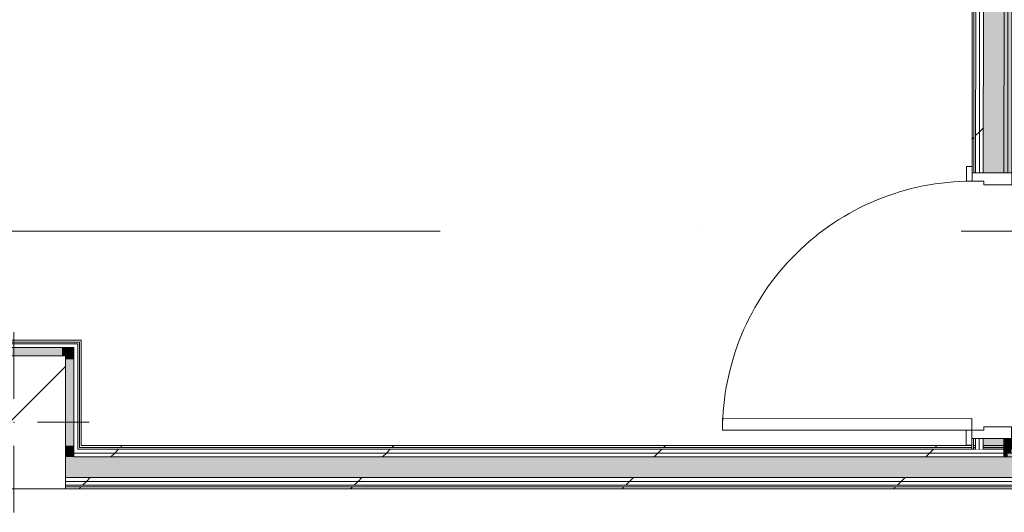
# Model space of a CAD drawing. Header units: millimetres. Extents: x -30280 to 309309, y -17460 to 4378.
# Tile 25 of 256: x -7173 to -3841, y -17164 to -15495. Entities that reach past the tile are written whole.
import ezdxf

# ---------------------------------------------------------------- set-up
doc = ezdxf.new("R2010")
doc.units = ezdxf.units.MM
doc.header["$MEASUREMENT"] = 0
doc.linetypes.add('Dot & Dashed', pattern=[3351.388812, 1587.5, -881.944444, 0, -881.944368])
doc.linetypes.add('Wipeout_Contour', pattern=[1000, 0, -1000])
for name, color, linetype in [('10_ESTR_Pilars', 7, 'Continuous'), ('16_SEC_Seccions Planta 1', 7, 'Continuous'), ('Nuevo_08_E_Envans secs', 7, 'Continuous'), ('Nuevo_Puertas Archicad', 7, 'Continuous')]:
    doc.layers.add(name, color=color, linetype=linetype)
for name, color, linetype, lineweight in [('10_ESTR_Pilars_Pluma_Nº__20', 1, 'Continuous', 5), ('10_ESTR_Pilars_Pluma_Nº__28', 7, 'Continuous', 20), ('10_ESTR_Pilars_Pluma_Nº__42', 8, 'Continuous', 25), ('16_SEC_Seccions Planta 1_Pluma_Nº__192', 150, 'Continuous', 0), ('Nuevo_08_E_Envans secs_Pluma_Nº__1', 7, 'Continuous', 5), ('Nuevo_Puertas Archicad_Pluma_Nº__1', 7, 'Continuous', 5)]:
    doc.layers.add(name, color=color, linetype=linetype, lineweight=lineweight)
for name, color, linetype, lineweight, true_color in [('Nuevo_08_E_Envans secs_Pluma_Nº__102', 7, 'Continuous', 5, 0xcccccc), ('Nuevo_08_E_Envans secs_Pluma_Nº__171', 171, 'Continuous', 13, 0xaaaaff), ('Nuevo_08_E_Envans secs_Pluma_Nº__177', 7, 'Continuous', 15, 0xf7e046), ('Nuevo_08_E_Envans secs_Pluma_Nº__79', 7, 'Continuous', 5, 0xaaffd5), ('Nuevo_Puertas Archicad_Pluma_Nº__3', 7, 'Continuous', 5, 0xa4a4a4)]:
    doc.layers.add(name, color=color, linetype=linetype, lineweight=lineweight, true_color=true_color)
pattern_1 = [(45, (0, 0), (-919.24, 919.24), [975, -325]), (45, (4e-13, 919.2), (-919.24, 919.24), [975, -325])]

# ---------------------------------------------------------------- blocks, each defined once
blk = doc.blocks.new('*X137')
at = {"layer": 'Nuevo_08_E_Envans secs_Pluma_Nº__102', "linetype": 'Continuous', "lineweight": 5, "true_color": 0xcccccc}
blk.add_hatch(color=254, dxfattribs=at).paths.add_polyline_path([(-6989.9, -16976), (-7017.9, -16976), (-7017.9, -17046), (-6989.9, -17046)])
blk = doc.blocks.new('*X138')
at = {"layer": 'Nuevo_08_E_Envans secs_Pluma_Nº__102', "linetype": 'Continuous', "lineweight": 5, "true_color": 0xcccccc}
blk.add_hatch(color=254, dxfattribs=at).paths.add_polyline_path([(-6989.9, -17046), (-3842.4, -17046), (-3842.4, -16976), (-6989.9, -16976)])
blk = doc.blocks.new('Muro_69_1', base_point=(-18974.6, -17084))
at = {"color": 254, "linetype": 'Wipeout_Contour', "lineweight": 0, "ltscale": 71948.537165}
blk.add_wipeout([(-3842.4, -17078), (-7017.9, -17078), (-7017.9, -17084), (-3842.4, -17084)], dxfattribs=at).dxf.layer = 'Nuevo_08_E_Envans secs'
at = {"layer": 'Nuevo_08_E_Envans secs_Pluma_Nº__171', "linetype": 'Continuous', "lineweight": 13, "true_color": 0xaaaaff}
h = blk.add_hatch(dxfattribs=at)
h.set_pattern_fill('Panellat_HPL_0001', color=161, style=0, pattern_type=2)
h.set_pattern_definition(pattern_1)
h.paths.add_polyline_path([(-3842.4, -17078), (-7017.9, -17078), (-7017.9, -17084), (-3842.4, -17084)])
at = {"color": 254, "linetype": 'Wipeout_Contour', "lineweight": 0, "ltscale": 71889.621763}
blk.add_wipeout([(-7017.9, -17072), (-3842.4, -17072), (-3842.4, -17059), (-7017.9, -17059)], dxfattribs=at).dxf.layer = 'Nuevo_08_E_Envans secs'
at = {"layer": 'Nuevo_08_E_Envans secs_Pluma_Nº__177', "linetype": 'Continuous', "lineweight": 15, "true_color": 0xf7e046}
h = blk.add_hatch(dxfattribs=at)
h.set_pattern_fill('Panellat_HPL_0001', color=53, style=0, pattern_type=2)
h.set_pattern_definition(pattern_1)
h.paths.add_polyline_path([(-7017.9, -17072), (-3842.4, -17072), (-3842.4, -17059), (-7017.9, -17059)])
at = {"layer": 'Nuevo_08_E_Envans secs_Pluma_Nº__1', "color": 7, "linetype": 'Continuous', "lineweight": 5}
blk.add_line((-7017.9, -17078), (-3842.4, -17078), dxfattribs=at)
at = {"layer": 'Nuevo_08_E_Envans secs_Pluma_Nº__1', "color": 7, "linetype": 'Continuous', "lineweight": 5, "flags": 128}
blk.add_lwpolyline([(-7017.9, -17084), (-3842.4, -17084)], dxfattribs=at)
at = {"color": 254, "linetype": 'Wipeout_Contour', "lineweight": 0, "ltscale": 71840.211947}
blk.add_wipeout([(-7017.9, -17059), (-3842.4, -17059), (-3842.4, -17046), (-7017.9, -17046)], dxfattribs=at).dxf.layer = 'Nuevo_08_E_Envans secs'
at = {"layer": 'Nuevo_08_E_Envans secs_Pluma_Nº__177', "linetype": 'Continuous', "lineweight": 15, "true_color": 0xf7e046}
h = blk.add_hatch(dxfattribs=at)
h.set_pattern_fill('Panellat_HPL_0001', color=53, style=0, pattern_type=2)
h.set_pattern_definition(pattern_1)
h.paths.add_polyline_path([(-7017.9, -17059), (-3842.4, -17059), (-3842.4, -17046), (-7017.9, -17046)])
at = {"layer": 'Nuevo_08_E_Envans secs_Pluma_Nº__1', "color": 7, "linetype": 'Continuous', "lineweight": 5}
for p, q in [((-7017.9, -17046), (-6989.9, -17046)), ((-7017.9, -17059), (-3842.4, -17059)), ((-6989.9, -17046), (-3842.4, -17046)), ((-7017.9, -17072), (-3842.4, -17072))]:
    blk.add_line(p, q, dxfattribs=at)
at = {"layer": 'Nuevo_08_E_Envans secs', "color": 7, "lineweight": 20}
for name in ['*X137', '*X138']:
    blk.add_blockref(name, (0, 0), dxfattribs=at)
at = {"color": 254, "linetype": 'Wipeout_Contour', "lineweight": 0, "ltscale": 71503.472576}
blk.add_wipeout([(-6989.9, -16976), (-3842.4, -16976), (-3842.4, -16963), (-6989.9, -16963)], dxfattribs=at).dxf.layer = 'Nuevo_08_E_Envans secs'
at = {"layer": 'Nuevo_08_E_Envans secs_Pluma_Nº__177', "linetype": 'Continuous', "lineweight": 15, "true_color": 0xf7e046}
h = blk.add_hatch(dxfattribs=at)
h.set_pattern_fill('Panellat_HPL_0001', color=53, style=0, pattern_type=2)
h.set_pattern_definition(pattern_1)
h.paths.add_polyline_path([(-6989.9, -16976), (-3842.4, -16976), (-3842.4, -16963), (-6989.9, -16963)])
at = {"color": 254, "linetype": 'Wipeout_Contour', "lineweight": 0, "ltscale": 73352.835502}
blk.add_wipeout([(-6976.9, -16950), (-6989.9, -16950), (-6989.9, -16963), (-6976.9, -16963)], dxfattribs=at).dxf.layer = 'Nuevo_08_E_Envans secs'
at = {"layer": 'Nuevo_08_E_Envans secs_Pluma_Nº__177', "linetype": 'Continuous', "lineweight": 15, "true_color": 0xf7e046}
h = blk.add_hatch(dxfattribs=at)
h.set_pattern_fill('Panellat_HPL_0001', color=53, style=0, pattern_type=2)
h.set_pattern_definition(pattern_1)
h.paths.add_polyline_path([(-6976.9, -16950), (-6989.9, -16950), (-6989.9, -16963), (-6976.9, -16963)])
at = {"color": 254, "linetype": 'Wipeout_Contour', "lineweight": 0, "ltscale": 71444.175017}
blk.add_wipeout([(-6976.9, -16963), (-3842.4, -16963), (-3842.4, -16950), (-6976.9, -16950)], dxfattribs=at).dxf.layer = 'Nuevo_08_E_Envans secs'
at = {"layer": 'Nuevo_08_E_Envans secs_Pluma_Nº__177', "linetype": 'Continuous', "lineweight": 15, "true_color": 0xf7e046}
h = blk.add_hatch(dxfattribs=at)
h.set_pattern_fill('Panellat_HPL_0001', color=53, style=0, pattern_type=2)
h.set_pattern_definition(pattern_1)
h.paths.add_polyline_path([(-6976.9, -16963), (-3842.4, -16963), (-3842.4, -16950), (-6976.9, -16950)])
at = {"layer": 'Nuevo_08_E_Envans secs_Pluma_Nº__1', "color": 7, "linetype": 'Continuous', "lineweight": 5}
for p, q in [((-6989.9, -16963), (-6989.9, -16950)), ((-6989.9, -16976), (-6989.9, -16963)), ((-6989.9, -16963), (-6976.9, -16963)), ((-6989.9, -16976), (-3842.4, -16976)), ((-6976.9, -16963), (-3842.4, -16963))]:
    blk.add_line(p, q, dxfattribs=at)
at = {"layer": 'Nuevo_08_E_Envans secs_Pluma_Nº__1', "color": 7, "linetype": 'Continuous', "lineweight": 5, "flags": 128}
blk.add_lwpolyline([(-3842.4, -16976), (-3842.4, -16963)], dxfattribs=at)
at = {"color": 254, "linetype": 'Wipeout_Contour', "lineweight": 0, "ltscale": 73271.901136}
blk.add_wipeout([(-6964.9, -16938), (-6970.9, -16938), (-6970.9, -16944), (-6964.9, -16944)], dxfattribs=at).dxf.layer = 'Nuevo_08_E_Envans secs'
at = {"layer": 'Nuevo_08_E_Envans secs_Pluma_Nº__171', "linetype": 'Continuous', "lineweight": 13, "true_color": 0xaaaaff}
h = blk.add_hatch(dxfattribs=at)
h.set_pattern_fill('Panellat_HPL_0001', color=161, style=0, pattern_type=2)
h.set_pattern_definition(pattern_1)
h.paths.add_polyline_path([(-6964.9, -16938), (-6970.9, -16938), (-6970.9, -16944), (-6964.9, -16944)])
at = {"color": 254, "linetype": 'Wipeout_Contour', "lineweight": 0, "ltscale": 71376.143295}
blk.add_wipeout([(-6964.9, -16944), (-3842.4, -16944), (-3842.4, -16938), (-6964.9, -16938)], dxfattribs=at).dxf.layer = 'Nuevo_08_E_Envans secs'
at = {"layer": 'Nuevo_08_E_Envans secs_Pluma_Nº__171', "linetype": 'Continuous', "lineweight": 13, "true_color": 0xaaaaff}
h = blk.add_hatch(dxfattribs=at)
h.set_pattern_fill('Panellat_HPL_0001', color=161, style=0, pattern_type=2)
h.set_pattern_definition(pattern_1)
h.paths.add_polyline_path([(-6964.9, -16944), (-3842.4, -16944), (-3842.4, -16938), (-6964.9, -16938)])
at = {"layer": 'Nuevo_08_E_Envans secs_Pluma_Nº__1', "color": 7, "linetype": 'Continuous', "lineweight": 5}
for p, q in [((-6976.9, -16950), (-6976.9, -16944)), ((-6976.9, -16950), (-6970.9, -16950)), ((-6970.9, -16944), (-6970.9, -16938)), ((-6970.9, -16944), (-6964.9, -16944)), ((-6970.9, -16950), (-3842.4, -16950)), ((-6964.9, -16944), (-3842.4, -16944))]:
    blk.add_line(p, q, dxfattribs=at)
at = {"layer": 'Nuevo_08_E_Envans secs_Pluma_Nº__1', "color": 7, "linetype": 'Continuous', "lineweight": 5, "flags": 128}
for points in [[(-3842.4, -16938), (-6964.9, -16938)], [(-3842.4, -16944), (-3842.4, -16938)], [(-3842.4, -16950), (-3842.4, -16944)], [(-3842.4, -16963), (-3842.4, -16950)]]:
    blk.add_lwpolyline(points, dxfattribs=at)
blk = doc.blocks.new('*X219')
at = {"layer": 'Nuevo_08_E_Envans secs_Pluma_Nº__102', "linetype": 'Continuous', "lineweight": 5, "true_color": 0xcccccc}
blk.add_hatch(color=254, dxfattribs=at).paths.add_polyline_path([(-3912.4, -16950), (-3842.4, -16950), (-3842.4, -16914.1), (-3912.4, -16914.1)])
blk = doc.blocks.new('*X220')
at = {"layer": 'Nuevo_08_E_Envans secs_Pluma_Nº__102', "linetype": 'Continuous', "lineweight": 5, "true_color": 0xcccccc}
blk.add_hatch(color=254, dxfattribs=at).paths.add_polyline_path([(-3911.7, -16014.1), (-3841.7, -16014.1), (-3841.3, -15415.9), (-3911.3, -15415.7)])
blk = doc.blocks.new('Puerta 27_10')
at = {"layer": 'Nuevo_Puertas Archicad_Pluma_Nº__1', "color": 7, "linetype": 'Continuous', "lineweight": 5}
for p, q in [((382, 0), (382, 844)), ((382, 844), (422, 844)), ((422, 844), (422, 0)), ((-472, 0), (-472, 19)), ((-472, 19), (-422, 19)), ((-422, 0), (-472, 0)), ((-450, 0), (-472, 0)), ((-450, 0), (-472, 0)), ((-422, 0), (-450, 0)), ((-450, 0), (-450, -134)), ((-450, 0), (-450, -6)), ((-450, 0), (-450, -6)), ((-422, 19), (-422, 0)), ((-422, -40), (-422, 0)), ((422, 0), (382, 0)), ((422, 19), (472, 19)), ((422, 0), (422, 19)), ((472, 0), (422, 0)), ((450, 0), (422, 0)), ((422, 0), (422, -40)), ((450, -134), (450, 0)), ((450, 0), (450, -6)), ((450, 0), (450, -6)), ((450, 0), (472, 0)), ((450, 0), (472, 0)), ((472, 19), (472, 0)), ((-450, -6), (-450, -12)), ((-450, -6), (-450, -12)), ((-450, -12), (-450, -25)), ((-450, -12), (-450, -25)), ((-450, -25), (-450, -38)), ((-450, -25), (-450, -38)), ((450, -6), (450, -12)), ((450, -6), (450, -12)), ((450, -12), (450, -25)), ((450, -12), (450, -25)), ((450, -25), (450, -38)), ((450, -25), (450, -38)), ((-450, -38), (-450, -108)), ((-450, -38), (-450, -108)), ((-410, -40), (-422, -40)), ((-410, -134), (-410, -40)), ((422, -40), (410, -40)), ((410, -40), (410, -134)), ((450, -38), (450, -108)), ((450, -38), (450, -108)), ((-450, -108), (-450, -121)), ((-450, -108), (-450, -121)), ((-450, -121), (-450, -134)), ((-450, -121), (-450, -134)), ((450, -108), (450, -121)), ((450, -108), (450, -121)), ((450, -121), (450, -134)), ((450, -121), (450, -134)), ((-472, -153), (-472, -134)), ((-472, -134), (-422, -134)), ((-450, -134), (-472, -134)), ((-450, -134), (-472, -134)), ((-422, -153), (-472, -153)), ((-450, -134), (-410, -134)), ((-422, -134), (-422, -153)), ((410, -134), (450, -134)), ((422, -134), (472, -134)), ((422, -153), (422, -134)), ((472, -153), (422, -153)), ((450, -134), (472, -134)), ((450, -134), (472, -134)), ((472, -134), (472, -153))]:
    blk.add_line(p, q, dxfattribs=at)
at = {"layer": 'Nuevo_Puertas Archicad_Pluma_Nº__3', "color": 253, "linetype": 'Continuous', "lineweight": 5, "true_color": 0xa4a4a4}
blk.add_arc((422, 0), 844, 90, 180, dxfattribs=at)
blk = doc.blocks.new('Muro_81_1', base_point=(-3816.5, -17084))
at = {"layer": 'Nuevo_08_E_Envans secs_Pluma_Nº__79', "linetype": 'Continuous', "lineweight": 5, "true_color": 0xaaffd5}
for points in [[(-3815.2, -15320.1), (-3815.2, -15319.9), (-3815.4, -15320.1)], [(-3841.7, -16014.1), (-3828.7, -16014.1), (-3828.2, -15346), (-3841.2, -15346)], [(-3828.7, -16014.1), (-3815.7, -16014.1), (-3815.2, -15333.1), (-3828.2, -15333)], [(-3842.4, -16950), (-3829.4, -16950), (-3829.4, -16914.1), (-3842.4, -16914.1)], [(-3829.4, -16914.1), (-3829.4, -16950), (-3816.4, -16950), (-3816.4, -16914.1)], [(-3829.4, -16950), (-3842.4, -16950), (-3842.4, -16963), (-3829.4, -16963)]]:
    blk.add_hatch(color=121, dxfattribs=at).paths.add_polyline_path(points)
at = {"layer": 'Nuevo_08_E_Envans secs_Pluma_Nº__1', "color": 7, "linetype": 'Continuous', "lineweight": 5}
for p, q in [((-3841.3, -15415.9), (-3841.2, -15346)), ((-3828.2, -15333), (-3828.7, -16014.1)), ((-3841.3, -15415.9), (-3841.7, -16014.1)), ((-3815.7, -16014.1), (-3815.7, -15992.1)), ((-3841.7, -16014.1), (-3828.7, -16014.1)), ((-3828.7, -16014.1), (-3815.7, -16014.1)), ((-3842.4, -16914.1), (-3842.4, -16950)), ((-3842.4, -16914.1), (-3829.4, -16914.1)), ((-3829.4, -16914.1), (-3829.4, -16950)), ((-3829.4, -16914.1), (-3816.4, -16914.1)), ((-3816.4, -16914.1), (-3816.4, -16936.1)), ((-3829.4, -16963), (-3829.4, -16950))]:
    blk.add_line(p, q, dxfattribs=at)
at = {"layer": 'Nuevo_08_E_Envans secs_Pluma_Nº__1', "color": 7, "linetype": 'Continuous', "lineweight": 5, "flags": 128}
for points in [[(-3815.7, -16014.1), (-3815.2, -15332.9)], [(-3816.4, -16950), (-3816.4, -16914.1)]]:
    blk.add_lwpolyline(points, dxfattribs=at)
at = {"color": 254, "linetype": 'Wipeout_Contour', "lineweight": 0, "ltscale": 64885.329383}
blk.add_wipeout([(-3949.3, -15453.5), (-3949.7, -16014), (-3943.7, -16014), (-3943.3, -15453.5)], dxfattribs=at).dxf.layer = 'Nuevo_08_E_Envans secs'
at = {"color": 254, "linetype": 'Wipeout_Contour', "lineweight": 0, "ltscale": 69544.224484}
blk.add_wipeout([(-3950.4, -16950), (-3944.4, -16950), (-3944.4, -16914), (-3950.4, -16914)], dxfattribs=at).dxf.layer = 'Nuevo_08_E_Envans secs'
at = {"layer": 'Nuevo_08_E_Envans secs_Pluma_Nº__171', "linetype": 'Continuous', "lineweight": 13, "true_color": 0xaaaaff}
h = blk.add_hatch(dxfattribs=at)
h.set_pattern_fill('Panellat_HPL_0001', color=161, style=0, pattern_type=2)
h.set_pattern_definition(pattern_1)
h.paths.add_polyline_path([(-3949.3, -15453.5), (-3949.7, -16014), (-3943.7, -16014), (-3943.3, -15453.5)])
h = blk.add_hatch(dxfattribs=at)
h.set_pattern_fill('Panellat_HPL_0001', color=161, style=0, pattern_type=2)
h.set_pattern_definition(pattern_1)
h.paths.add_polyline_path([(-3950.4, -16950), (-3944.4, -16950), (-3944.4, -16914), (-3950.4, -16914)])
at = {"color": 254, "linetype": 'Wipeout_Contour', "lineweight": 0, "ltscale": 64847.1463}
blk.add_wipeout([(-3937.7, -16014.1), (-3924.7, -16014.1), (-3924.3, -15441.6), (-3937.3, -15441.6)], dxfattribs=at).dxf.layer = 'Nuevo_08_E_Envans secs'
at = {"color": 254, "linetype": 'Wipeout_Contour', "lineweight": 0, "ltscale": 69530.199958}
blk.add_wipeout([(-3938.4, -16950), (-3925.4, -16950), (-3925.4, -16914.1), (-3938.4, -16914.1)], dxfattribs=at).dxf.layer = 'Nuevo_08_E_Envans secs'
at = {"layer": 'Nuevo_08_E_Envans secs_Pluma_Nº__177', "linetype": 'Continuous', "lineweight": 15, "true_color": 0xf7e046}
h = blk.add_hatch(dxfattribs=at)
h.set_pattern_fill('Panellat_HPL_0001', color=53, style=0, pattern_type=2)
h.set_pattern_definition(pattern_1)
h.paths.add_polyline_path([(-3937.7, -16014.1), (-3924.7, -16014.1), (-3924.3, -15441.6), (-3937.3, -15441.6)])
h = blk.add_hatch(dxfattribs=at)
h.set_pattern_fill('Panellat_HPL_0001', color=53, style=0, pattern_type=2)
h.set_pattern_definition(pattern_1)
h.paths.add_polyline_path([(-3938.4, -16950), (-3925.4, -16950), (-3925.4, -16914.1), (-3938.4, -16914.1)])
at = {"layer": 'Nuevo_08_E_Envans secs_Pluma_Nº__1', "color": 7, "linetype": 'Continuous', "lineweight": 5}
for p, q in [((-3943.3, -15453.5), (-3943.7, -16014)), ((-3943.3, -15453.5), (-3943.3, -15447.5)), ((-3949.7, -16014), (-3949.7, -15992)), ((-3949.7, -16014), (-3943.7, -16014)), ((-3950.4, -16914), (-3950.4, -16936)), ((-3950.4, -16914), (-3944.4, -16914)), ((-3944.4, -16914), (-3944.4, -16950))]:
    blk.add_line(p, q, dxfattribs=at)
at = {"layer": 'Nuevo_08_E_Envans secs_Pluma_Nº__1', "color": 7, "linetype": 'Continuous', "lineweight": 5, "flags": 128}
for points in [[(-3949.3, -15453.5), (-3949.7, -16014)], [(-3950.4, -16914), (-3950.4, -16950)], [(-3950.4, -16950), (-3944.4, -16950)]]:
    blk.add_lwpolyline(points, dxfattribs=at)
at = {"color": 254, "linetype": 'Wipeout_Contour', "lineweight": 0, "ltscale": 64809.472549}
blk.add_wipeout([(-3924.7, -16014.1), (-3911.7, -16014.1), (-3911.3, -15428.7), (-3924.3, -15428.6)], dxfattribs=at).dxf.layer = 'Nuevo_08_E_Envans secs'
at = {"color": 254, "linetype": 'Wipeout_Contour', "lineweight": 0, "ltscale": 69518.474868}
blk.add_wipeout([(-3925.4, -16950), (-3912.4, -16950), (-3912.4, -16914.1), (-3925.4, -16914.1)], dxfattribs=at).dxf.layer = 'Nuevo_08_E_Envans secs'
at = {"layer": 'Nuevo_08_E_Envans secs_Pluma_Nº__177', "linetype": 'Continuous', "lineweight": 15, "true_color": 0xf7e046}
h = blk.add_hatch(dxfattribs=at)
h.set_pattern_fill('Panellat_HPL_0001', color=53, style=0, pattern_type=2)
h.set_pattern_definition(pattern_1)
h.paths.add_polyline_path([(-3924.7, -16014.1), (-3911.7, -16014.1), (-3911.3, -15428.7), (-3924.3, -15428.6)])
h = blk.add_hatch(dxfattribs=at)
h.set_pattern_fill('Panellat_HPL_0001', color=53, style=0, pattern_type=2)
h.set_pattern_definition(pattern_1)
h.paths.add_polyline_path([(-3925.4, -16950), (-3912.4, -16950), (-3912.4, -16914.1), (-3925.4, -16914.1)])
at = {"layer": 'Nuevo_08_E_Envans secs_Pluma_Nº__1', "color": 7, "linetype": 'Continuous', "lineweight": 5}
for p, q in [((-3924.3, -15428.6), (-3924.7, -16014.1)), ((-3911.3, -15428.7), (-3911.7, -16014.1)), ((-3911.3, -15428.7), (-3911.3, -15415.7)), ((-3937.3, -15447.6), (-3937.7, -16014.1)), ((-3937.3, -15447.6), (-3937.3, -15441.6)), ((-3943.7, -16014), (-3937.7, -16014.1)), ((-3937.7, -16014.1), (-3924.7, -16014.1)), ((-3924.7, -16014.1), (-3911.7, -16014.1)), ((-3911.7, -16014.1), (-3841.7, -16014.1)), ((-3944.4, -16914), (-3938.4, -16914.1)), ((-3938.4, -16914.1), (-3938.4, -16950)), ((-3938.4, -16914.1), (-3925.4, -16914.1)), ((-3925.4, -16914.1), (-3925.4, -16950)), ((-3925.4, -16914.1), (-3912.4, -16914.1)), ((-3912.4, -16914.1), (-3912.4, -16950)), ((-3912.4, -16914.1), (-3842.4, -16914.1))]:
    blk.add_line(p, q, dxfattribs=at)
at = {"layer": 'Nuevo_08_E_Envans secs', "color": 7, "lineweight": 20}
for name in ['*X220', '*X219']:
    blk.add_blockref(name, (0, 0), dxfattribs=at)
at = {"layer": 'Nuevo_Puertas Archicad', "color": 253, "linetype": 'Continuous', "lineweight": 5, "true_color": 0xa4a4a6, "xscale": -1, "zscale": 1000, "rotation": 89.95765571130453}
blk.add_blockref('Puerta 27_10', (-3950, -16464), dxfattribs=at)
blk = doc.blocks.new('*X317')
at = {"layer": 'Nuevo_08_E_Envans secs_Pluma_Nº__102', "linetype": 'Continuous', "lineweight": 5, "true_color": 0xcccccc}
blk.add_hatch(color=254, dxfattribs=at).paths.add_polyline_path([(-6989.9, -16606), (-7017.9, -16634), (-7017.9, -16646), (-6989.9, -16646)])
blk = doc.blocks.new('*X318')
at = {"layer": 'Nuevo_08_E_Envans secs_Pluma_Nº__102', "linetype": 'Continuous', "lineweight": 5, "true_color": 0xcccccc}
blk.add_hatch(color=254, dxfattribs=at).paths.add_polyline_path([(-7029.9, -16606), (-7029.9, -16634), (-7017.9, -16634), (-6989.9, -16606)])
blk = doc.blocks.new('*X319')
at = {"layer": 'Nuevo_08_E_Envans secs_Pluma_Nº__102', "linetype": 'Continuous', "lineweight": 5, "true_color": 0xcccccc}
blk.add_hatch(color=254, dxfattribs=at).paths.add_polyline_path([(-7355.9, -16606), (-7355.9, -16634), (-7029.9, -16634), (-7029.9, -16606)])
blk = doc.blocks.new('Muro_98_1', base_point=(-7420.9, -16581))
at = {"color": 254, "linetype": 'Wipeout_Contour', "lineweight": 0, "ltscale": 53967.231176}
blk.add_wipeout([(-6970.9, -16587), (-6964.9, -16587), (-6964.9, -16581)], dxfattribs=at).dxf.layer = 'Nuevo_08_E_Envans secs'
at = {"layer": 'Nuevo_08_E_Envans secs_Pluma_Nº__171', "linetype": 'Continuous', "lineweight": 13, "true_color": 0xaaaaff}
h = blk.add_hatch(dxfattribs=at)
h.set_pattern_fill('Panellat_HPL_0001', color=161, style=0, pattern_type=2)
h.set_pattern_definition(pattern_1)
h.paths.add_polyline_path([(-6970.9, -16587), (-6964.9, -16587), (-6964.9, -16581)])
at = {"color": 254, "linetype": 'Wipeout_Contour', "lineweight": 0, "ltscale": 54029.987968}
blk.add_wipeout([(-6989.9, -16606), (-6976.9, -16606), (-6976.9, -16593)], dxfattribs=at).dxf.layer = 'Nuevo_08_E_Envans secs'
at = {"layer": 'Nuevo_08_E_Envans secs_Pluma_Nº__177', "linetype": 'Continuous', "lineweight": 15, "true_color": 0xf7e046}
h = blk.add_hatch(dxfattribs=at)
h.set_pattern_fill('Panellat_HPL_0001', color=53, style=0, pattern_type=2)
h.set_pattern_definition(pattern_1)
h.paths.add_polyline_path([(-6989.9, -16606), (-6976.9, -16606), (-6976.9, -16593)])
at = {"layer": 'Nuevo_08_E_Envans secs', "color": 7, "lineweight": 20}
blk.add_blockref('*X317', (0, 0), dxfattribs=at)
at = {"color": 254, "linetype": 'Wipeout_Contour', "lineweight": 0, "ltscale": 53962.714448}
blk.add_wipeout([(-6970.9, -16587), (-6964.9, -16581), (-6970.9, -16581)], dxfattribs=at).dxf.layer = 'Nuevo_08_E_Envans secs'
at = {"layer": 'Nuevo_08_E_Envans secs_Pluma_Nº__171', "linetype": 'Continuous', "lineweight": 13, "true_color": 0xaaaaff}
h = blk.add_hatch(dxfattribs=at)
h.set_pattern_fill('Panellat_HPL_0001', color=161, style=0, pattern_type=2)
h.set_pattern_definition(pattern_1)
h.paths.add_polyline_path([(-6970.9, -16587), (-6964.9, -16581), (-6970.9, -16581)])
at = {"color": 254, "linetype": 'Wipeout_Contour', "lineweight": 0, "ltscale": 72311.258577}
blk.add_wipeout([(-7414.9, -16587), (-6970.9, -16587), (-6970.9, -16581), (-7414.9, -16581)], dxfattribs=at).dxf.layer = 'Nuevo_08_E_Envans secs'
at = {"layer": 'Nuevo_08_E_Envans secs_Pluma_Nº__171', "linetype": 'Continuous', "lineweight": 13, "true_color": 0xaaaaff}
h = blk.add_hatch(dxfattribs=at)
h.set_pattern_fill('Panellat_HPL_0001', color=161, style=0, pattern_type=2)
h.set_pattern_definition(pattern_1)
h.paths.add_polyline_path([(-7414.9, -16587), (-6970.9, -16587), (-6970.9, -16581), (-7414.9, -16581)])
at = {"color": 254, "linetype": 'Wipeout_Contour', "lineweight": 0, "ltscale": 54021.736813}
blk.add_wipeout([(-6989.9, -16593), (-6989.9, -16606), (-6976.9, -16593)], dxfattribs=at).dxf.layer = 'Nuevo_08_E_Envans secs'
at = {"layer": 'Nuevo_08_E_Envans secs_Pluma_Nº__177', "linetype": 'Continuous', "lineweight": 15, "true_color": 0xf7e046}
h = blk.add_hatch(dxfattribs=at)
h.set_pattern_fill('Panellat_HPL_0001', color=53, style=0, pattern_type=2)
h.set_pattern_definition(pattern_1)
h.paths.add_polyline_path([(-6989.9, -16593), (-6989.9, -16606), (-6976.9, -16593)])
at = {"layer": 'Nuevo_08_E_Envans secs_Pluma_Nº__1', "color": 7, "linetype": 'Continuous', "lineweight": 5}
blk.add_line((-6970.9, -16593), (-6970.9, -16587), dxfattribs=at)
at = {"layer": 'Nuevo_08_E_Envans secs_Pluma_Nº__1', "color": 7, "linetype": 'Continuous', "lineweight": 5, "flags": 128}
blk.add_lwpolyline([(-6964.9, -16581), (-6964.9, -16587)], dxfattribs=at)
at = {"color": 254, "linetype": 'Wipeout_Contour', "lineweight": 0, "ltscale": 72367.390474}
blk.add_wipeout([(-7395.9, -16606), (-6989.9, -16606), (-6989.9, -16593), (-7395.9, -16593)], dxfattribs=at).dxf.layer = 'Nuevo_08_E_Envans secs'
at = {"layer": 'Nuevo_08_E_Envans secs_Pluma_Nº__177', "linetype": 'Continuous', "lineweight": 15, "true_color": 0xf7e046}
h = blk.add_hatch(dxfattribs=at)
h.set_pattern_fill('Panellat_HPL_0001', color=53, style=0, pattern_type=2)
h.set_pattern_definition(pattern_1)
h.paths.add_polyline_path([(-7395.9, -16606), (-6989.9, -16606), (-6989.9, -16593), (-7395.9, -16593)])
at = {"layer": 'Nuevo_08_E_Envans secs_Pluma_Nº__1', "color": 7, "linetype": 'Continuous', "lineweight": 5}
for p, q in [((-7408.9, -16587), (-7414.9, -16587)), ((-6976.9, -16587), (-7408.9, -16587)), ((-7395.9, -16593), (-7408.9, -16593)), ((-6989.9, -16593), (-7395.9, -16593)), ((-6976.9, -16593), (-6989.9, -16593)), ((-6970.9, -16587), (-6976.9, -16587)), ((-6976.9, -16606), (-6976.9, -16593)), ((-7355.9, -16606), (-7395.9, -16606)), ((-7029.9, -16606), (-7355.9, -16606)), ((-6989.9, -16606), (-7029.9, -16606)), ((-6989.9, -16646), (-6989.9, -16606))]:
    blk.add_line(p, q, dxfattribs=at)
at = {"layer": 'Nuevo_08_E_Envans secs_Pluma_Nº__1', "color": 7, "linetype": 'Continuous', "lineweight": 5, "flags": 128}
blk.add_lwpolyline([(-6964.9, -16581), (-7414.9, -16581)], dxfattribs=at)
at = {"layer": 'Nuevo_08_E_Envans secs', "color": 7, "lineweight": 20}
for name in ['*X319', '*X318']:
    blk.add_blockref(name, (0, 0), dxfattribs=at)
blk = doc.blocks.new('*X321')
at = {"layer": 'Nuevo_08_E_Envans secs_Pluma_Nº__102', "linetype": 'Continuous', "lineweight": 5, "true_color": 0xcccccc}
blk.add_hatch(color=254, dxfattribs=at).paths.add_polyline_path([(-6989.9, -16963), (-7017.9, -16963), (-7017.9, -16976), (-6989.9, -16976)])
blk = doc.blocks.new('*X322')
at = {"layer": 'Nuevo_08_E_Envans secs_Pluma_Nº__102', "linetype": 'Continuous', "lineweight": 5, "true_color": 0xcccccc}
blk.add_hatch(color=254, dxfattribs=at).paths.add_polyline_path([(-6989.9, -16950), (-7017.9, -16950), (-7017.9, -16963), (-6989.9, -16963)])
blk = doc.blocks.new('*X323')
at = {"layer": 'Nuevo_08_E_Envans secs_Pluma_Nº__102', "linetype": 'Continuous', "lineweight": 5, "true_color": 0xcccccc}
blk.add_hatch(color=254, dxfattribs=at).paths.add_polyline_path([(-6989.9, -16944), (-7017.9, -16944), (-7017.9, -16950), (-6989.9, -16950)])
blk = doc.blocks.new('*X324')
at = {"layer": 'Nuevo_08_E_Envans secs_Pluma_Nº__102', "linetype": 'Continuous', "lineweight": 5, "true_color": 0xcccccc}
blk.add_hatch(color=254, dxfattribs=at).paths.add_polyline_path([(-6989.9, -16938), (-7017.9, -16938), (-7017.9, -16944), (-6989.9, -16944)])
blk = doc.blocks.new('*X325')
at = {"layer": 'Nuevo_08_E_Envans secs_Pluma_Nº__102', "linetype": 'Continuous', "lineweight": 5, "true_color": 0xcccccc}
blk.add_hatch(color=254, dxfattribs=at).paths.add_polyline_path([(-6989.9, -16646), (-7017.9, -16646), (-7017.9, -16938), (-6989.9, -16938)])
blk = doc.blocks.new('Muro_99_1', base_point=(-6964.9, -16581))
at = {"layer": 'Nuevo_08_E_Envans secs', "color": 7, "lineweight": 20}
for name in ['*X323', '*X322', '*X321']:
    blk.add_blockref(name, (0, 0), dxfattribs=at)
at = {"color": 254, "linetype": 'Wipeout_Contour', "lineweight": 0, "ltscale": 73317.699732}
blk.add_wipeout([(-6976.9, -16944), (-6989.9, -16944), (-6989.9, -16950), (-6976.9, -16950)], dxfattribs=at).dxf.layer = 'Nuevo_08_E_Envans secs'
at = {"layer": 'Nuevo_08_E_Envans secs_Pluma_Nº__177', "linetype": 'Continuous', "lineweight": 15, "true_color": 0xf7e046}
h = blk.add_hatch(dxfattribs=at)
h.set_pattern_fill('Panellat_HPL_0001', color=53, style=0, pattern_type=2)
h.set_pattern_definition(pattern_1)
h.paths.add_polyline_path([(-6976.9, -16944), (-6989.9, -16944), (-6989.9, -16950), (-6976.9, -16950)])
at = {"layer": 'Nuevo_08_E_Envans secs_Pluma_Nº__1', "color": 7, "linetype": 'Continuous', "lineweight": 5}
blk.add_line((-6989.9, -16976), (-6989.9, -16963), dxfattribs=at)
at = {"layer": 'Nuevo_08_E_Envans secs', "color": 7, "lineweight": 20}
blk.add_blockref('*X324', (0, 0), dxfattribs=at)
at = {"color": 254, "linetype": 'Wipeout_Contour', "lineweight": 0, "ltscale": 73295.510439}
blk.add_wipeout([(-6976.9, -16938), (-6989.9, -16938), (-6989.9, -16944), (-6976.9, -16944)], dxfattribs=at).dxf.layer = 'Nuevo_08_E_Envans secs'
at = {"layer": 'Nuevo_08_E_Envans secs_Pluma_Nº__177', "linetype": 'Continuous', "lineweight": 15, "true_color": 0xf7e046}
h = blk.add_hatch(dxfattribs=at)
h.set_pattern_fill('Panellat_HPL_0001', color=53, style=0, pattern_type=2)
h.set_pattern_definition(pattern_1)
h.paths.add_polyline_path([(-6976.9, -16938), (-6989.9, -16938), (-6989.9, -16944), (-6976.9, -16944)])
at = {"color": 254, "linetype": 'Wipeout_Contour', "lineweight": 0, "ltscale": 72612.575022}
blk.add_wipeout([(-6970.9, -16587), (-6970.9, -16938), (-6964.9, -16938), (-6964.9, -16587)], dxfattribs=at).dxf.layer = 'Nuevo_08_E_Envans secs'
at = {"layer": 'Nuevo_08_E_Envans secs_Pluma_Nº__171', "linetype": 'Continuous', "lineweight": 13, "true_color": 0xaaaaff}
h = blk.add_hatch(dxfattribs=at)
h.set_pattern_fill('Panellat_HPL_0001', color=161, style=0, pattern_type=2)
h.set_pattern_definition(pattern_1)
h.paths.add_polyline_path([(-6970.9, -16587), (-6970.9, -16938), (-6964.9, -16938), (-6964.9, -16587)])
at = {"color": 254, "linetype": 'Wipeout_Contour', "lineweight": 0, "ltscale": 72671.426493}
blk.add_wipeout([(-6989.9, -16606), (-6989.9, -16938), (-6976.9, -16938), (-6976.9, -16606)], dxfattribs=at).dxf.layer = 'Nuevo_08_E_Envans secs'
at = {"layer": 'Nuevo_08_E_Envans secs_Pluma_Nº__177', "linetype": 'Continuous', "lineweight": 15, "true_color": 0xf7e046}
h = blk.add_hatch(dxfattribs=at)
h.set_pattern_fill('Panellat_HPL_0001', color=53, style=0, pattern_type=2)
h.set_pattern_definition(pattern_1)
h.paths.add_polyline_path([(-6989.9, -16606), (-6989.9, -16938), (-6976.9, -16938), (-6976.9, -16606)])
at = {"layer": 'Nuevo_08_E_Envans secs_Pluma_Nº__1', "color": 7, "linetype": 'Continuous', "lineweight": 5}
for p, q in [((-6976.9, -16606), (-6976.9, -16593)), ((-6970.9, -16593), (-6970.9, -16587)), ((-6970.9, -16938), (-6970.9, -16593)), ((-6989.9, -16646), (-6989.9, -16606)), ((-6976.9, -16938), (-6976.9, -16606)), ((-6989.9, -16938), (-6989.9, -16646)), ((-6989.9, -16944), (-6989.9, -16938)), ((-6989.9, -16950), (-6989.9, -16944)), ((-6989.9, -16963), (-6989.9, -16950)), ((-6976.9, -16944), (-6976.9, -16938)), ((-6976.9, -16950), (-6976.9, -16944)), ((-6970.9, -16944), (-6970.9, -16938))]:
    blk.add_line(p, q, dxfattribs=at)
at = {"layer": 'Nuevo_08_E_Envans secs_Pluma_Nº__1', "color": 7, "linetype": 'Continuous', "lineweight": 5, "flags": 128}
blk.add_lwpolyline([(-6964.9, -16938), (-6964.9, -16587)], dxfattribs=at)
at = {"layer": 'Nuevo_08_E_Envans secs', "color": 7, "lineweight": 20}
blk.add_blockref('*X325', (0, 0), dxfattribs=at)
blk = doc.blocks.new('*X461')
at = {"layer": 'Nuevo_08_E_Envans secs_Pluma_Nº__102', "linetype": 'Continuous', "lineweight": 5, "true_color": 0xcccccc}
blk.add_hatch(color=254, dxfattribs=at).paths.add_polyline_path([(-3842.4, -17046), (-1743.2, -17046), (-1743.2, -16976), (-3842.4, -16976)])
blk = doc.blocks.new('Muro_129_1', base_point=(-3842.4, -17084))
at = {"layer": 'Nuevo_08_E_Envans secs_Pluma_Nº__79', "linetype": 'Continuous', "lineweight": 5, "true_color": 0xaaffd5}
for points in [[(-3816.4, -16950), (-3829.4, -16950), (-3829.4, -16963), (-3816.4, -16963)], [(-3816.4, -16963), (-1743.2, -16963), (-1743.2, -16950), (-3816.4, -16950)], [(-3829.4, -16963), (-3842.4, -16963), (-3842.4, -16976), (-3829.4, -16976)], [(-3829.4, -16976), (-1743.2, -16976), (-1743.2, -16963), (-3829.4, -16963)]]:
    blk.add_hatch(color=121, dxfattribs=at).paths.add_polyline_path(points)
at = {"layer": 'Nuevo_08_E_Envans secs_Pluma_Nº__1', "color": 7, "linetype": 'Continuous', "lineweight": 5}
for p, q in [((-3829.4, -16963), (-3829.4, -16950)), ((-3842.4, -16976), (-3829.4, -16976)), ((-3829.4, -16963), (-3816.4, -16963)), ((-3829.4, -16976), (-1743.2, -16976)), ((-3816.4, -16963), (-1743.2, -16963))]:
    blk.add_line(p, q, dxfattribs=at)
at = {"layer": 'Nuevo_08_E_Envans secs_Pluma_Nº__1', "color": 7, "linetype": 'Continuous', "lineweight": 5, "flags": 128}
for points in [[(-3842.4, -16963), (-3842.4, -16950)], [(-1743.2, -16950), (-3816.4, -16950)], [(-3842.4, -16976), (-3842.4, -16963)]]:
    blk.add_lwpolyline(points, dxfattribs=at)
at = {"color": 254, "linetype": 'Wipeout_Contour', "lineweight": 0, "ltscale": 69355.022368}
blk.add_wipeout([(-3842.4, -17084), (-1743.2, -17084), (-1743.2, -17078), (-3842.4, -17078)], dxfattribs=at).dxf.layer = 'Nuevo_08_E_Envans secs'
at = {"layer": 'Nuevo_08_E_Envans secs_Pluma_Nº__171', "linetype": 'Continuous', "lineweight": 13, "true_color": 0xaaaaff}
h = blk.add_hatch(dxfattribs=at)
h.set_pattern_fill('Panellat_HPL_0001', color=161, style=0, pattern_type=2)
h.set_pattern_definition(pattern_1)
h.paths.add_polyline_path([(-3842.4, -17084), (-1743.2, -17084), (-1743.2, -17078), (-3842.4, -17078)])
at = {"color": 254, "linetype": 'Wipeout_Contour', "lineweight": 0, "ltscale": 69293.939169}
blk.add_wipeout([(-3842.4, -17072), (-1743.2, -17072), (-1743.2, -17059), (-3842.4, -17059)], dxfattribs=at).dxf.layer = 'Nuevo_08_E_Envans secs'
at = {"layer": 'Nuevo_08_E_Envans secs_Pluma_Nº__177', "linetype": 'Continuous', "lineweight": 15, "true_color": 0xf7e046}
h = blk.add_hatch(dxfattribs=at)
h.set_pattern_fill('Panellat_HPL_0001', color=53, style=0, pattern_type=2)
h.set_pattern_definition(pattern_1)
h.paths.add_polyline_path([(-3842.4, -17072), (-1743.2, -17072), (-1743.2, -17059), (-3842.4, -17059)])
at = {"layer": 'Nuevo_08_E_Envans secs_Pluma_Nº__1', "color": 7, "linetype": 'Continuous', "lineweight": 5}
blk.add_line((-3842.4, -17078), (-1743.2, -17078), dxfattribs=at)
at = {"layer": 'Nuevo_08_E_Envans secs_Pluma_Nº__1', "color": 7, "linetype": 'Continuous', "lineweight": 5, "flags": 128}
blk.add_lwpolyline([(-3842.4, -17084), (-1743.2, -17084)], dxfattribs=at)
at = {"color": 254, "linetype": 'Wipeout_Contour', "lineweight": 0, "ltscale": 69242.709302}
blk.add_wipeout([(-3842.4, -17059), (-1743.2, -17059), (-1743.2, -17046), (-3842.4, -17046)], dxfattribs=at).dxf.layer = 'Nuevo_08_E_Envans secs'
at = {"layer": 'Nuevo_08_E_Envans secs_Pluma_Nº__177', "linetype": 'Continuous', "lineweight": 15, "true_color": 0xf7e046}
h = blk.add_hatch(dxfattribs=at)
h.set_pattern_fill('Panellat_HPL_0001', color=53, style=0, pattern_type=2)
h.set_pattern_definition(pattern_1)
h.paths.add_polyline_path([(-3842.4, -17059), (-1743.2, -17059), (-1743.2, -17046), (-3842.4, -17046)])
at = {"layer": 'Nuevo_08_E_Envans secs_Pluma_Nº__1', "color": 7, "linetype": 'Continuous', "lineweight": 5}
for p, q in [((-3842.4, -17046), (-1743.2, -17046)), ((-3842.4, -17059), (-1743.2, -17059)), ((-3842.4, -17072), (-1743.2, -17072))]:
    blk.add_line(p, q, dxfattribs=at)
at = {"layer": 'Nuevo_08_E_Envans secs', "color": 7, "lineweight": 20}
blk.add_blockref('*X461', (0, 0), dxfattribs=at)
blk = doc.blocks.new('Pilar_25_1', base_point=(-7192.9, -16859))
at = {"color": 254, "linetype": 'Wipeout_Contour', "lineweight": 0, "ltscale": 73320.813455}
blk.add_wipeout([(-7367.9, -17084), (-7017.9, -17084), (-7017.9, -16634), (-7367.9, -16634)], dxfattribs=at).dxf.layer = '10_ESTR_Pilars'
at = {"layer": '10_ESTR_Pilars_Pluma_Nº__42', "linetype": 'Continuous', "lineweight": 25}
h = blk.add_hatch(dxfattribs=at)
h.set_pattern_fill('00_GCT_trama_45º_e1_400__05', color=8, style=0, pattern_type=2)
h.set_pattern_definition([(45, (0, 0), (-229.8097, 229.8097), [])])
h.paths.add_polyline_path([(-7367.9, -17084), (-7017.9, -17084), (-7017.9, -16634), (-7367.9, -16634)])
at = {"layer": '10_ESTR_Pilars_Pluma_Nº__20', "color": 1, "linetype": 'Continuous', "lineweight": 5}
for p, q in [((-7192.9, -16779), (-7192.9, -16554)), ((-7272.9, -16859), (-7447.9, -16859)), ((-7112.9, -16859), (-6937.9, -16859)), ((-7192.9, -16939), (-7192.9, -17164))]:
    blk.add_line(p, q, dxfattribs=at)
blk.add_point((-7192.9, -16859), dxfattribs=at)
at = {"layer": '10_ESTR_Pilars_Pluma_Nº__28', "color": 7, "linetype": 'Continuous', "lineweight": 20, "flags": 128}
blk.add_lwpolyline([(-7367.9, -17084), (-7017.9, -17084), (-7017.9, -16634), (-7367.9, -16634)], close=True, dxfattribs=at)
blk = doc.blocks.new('Plano de Corte_2_1', base_point=(-24845.1, -16211.4))
at = {"layer": '16_SEC_Seccions Planta 1_Pluma_Nº__192', "color": 150, "linetype": 'Dot & Dashed', "lineweight": 0}
blk.add_line((-24095.1, -16211.4), (7158.8, -16211.4), dxfattribs=at)

msp = doc.modelspace()

# ---------------------------------------------------------------- block references
at = {"layer": 'Nuevo_08_E_Envans secs', "color": 7, "lineweight": 20}
msp.add_blockref('Muro_69_1', (-18974.6, -17084), dxfattribs=at)

# ---------------------------------------------------------------- next in the draw order: block references
for name, p in [('Muro_81_1', (-3816.5, -17084)), ('Muro_98_1', (-7420.9, -16581))]:
    msp.add_blockref(name, p, dxfattribs=at)

# ---------------------------------------------------------------- next in the draw order: block references
at = {"layer": '16_SEC_Seccions Planta 1', "color": 150, "lineweight": 0}
msp.add_blockref('Plano de Corte_2_1', (-24845.1, -16211.4), dxfattribs=at)
at = {"layer": 'Nuevo_08_E_Envans secs', "color": 7, "lineweight": 20}
for name, p in [('Muro_99_1', (-6964.9, -16581)), ('Muro_129_1', (-3842.4, -17084))]:
    msp.add_blockref(name, p, dxfattribs=at)

# ---------------------------------------------------------------- next in the draw order: block references
at = {"layer": '10_ESTR_Pilars', "color": 7, "lineweight": 20}
msp.add_blockref('Pilar_25_1', (-7192.9, -16859), dxfattribs=at)

doc.saveas('drawing.dxf')
